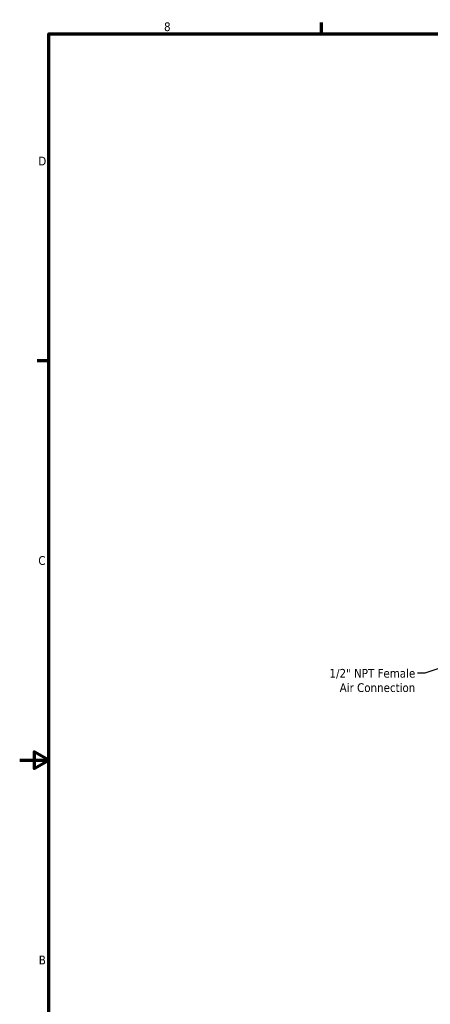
# Model space of a CAD drawing. Header units: inches. Extents: x 1 to 226, y 4 to 143.
# Tile 11 of 46: x 1 to 38, y 51 to 141. Entities that reach past the tile are written whole.
import ezdxf

# ---------------------------------------------------------------- set-up
doc = ezdxf.new("R2010")
doc.units = ezdxf.units.IN
doc.header["$LTSCALE"] = 6.666667
doc.header["$MEASUREMENT"] = 0
doc.layers.add('Border (ANSI)', color=7, linetype='Continuous', lineweight=70)
doc.layers.add('Symbol (ANSI)', color=7, linetype='Continuous', lineweight=25)
doc.styles.add('Note Text (ANSI)', font='tahoma.ttf')
doc.dimstyles.new('Default (ANSI)$7', dxfattribs={"dimscale": 6.666667, "dimtxt": 0.12, "dimasz": 0.098425, "dimexe": 0.125, "dimexo": 0.0625, "dimgap": 0.031496, "dimtad": 0, "dimtih": 1, "dimtoh": 1, "dimrnd": 1e-08, "dimzin": 4, "dimdsep": 46, "dimtxsty": 'Note Text (ANSI)', "dimcen": 0.09, "dimdle": 0.393701, "dimclrd": 256, "dimclre": 256, "dimclrt": 256, "dimadec": 0, "dimazin": 1, "dimtfac": 1, "dimtofl": 0, "dimtmove": 0, "dimatfit": 3, "dimfxl": 1, "dimtolj": 1, "dimtzin": 4, "dimlwd": -1, "dimlwe": -1, "dimarcsym": 0})

# ---------------------------------------------------------------- blocks, each defined once
blk = doc.blocks.new('Borders Default Border')
at = {"layer": 'Border (ANSI)'}
for p, q in [((4.25, 21), (4.25, 21.16)), ((0.5, 16.5), (0.34, 16.5))]:
    blk.add_line(p, q, dxfattribs=at)
at = {"layer": 'Border (ANSI)', "flags": 128}
for points in [[(0.5, 1), (0.5, 21), (33.5, 21), (33.5, 1), (0.5, 1)], [(0.1, 11), (0.5, 11), (0.3, 11.115), (0.3, 10.885), (0.5, 11)]]:
    blk.add_lwpolyline(points, dxfattribs=at)
at = {"layer": 'Border (ANSI)', "char_height": 0.12, "attachment_point": 7, "style": 'Note Text (ANSI)'}
for s, insert in [('8', (2.086, 21.037)), ('D', (0.356, 19.19)), ('C', (0.356, 13.688)), ('B', (0.363, 8.19))]:
    blk.add_mtext(s, dxfattribs=dict(at, insert=insert))

msp = doc.modelspace()

# ---------------------------------------------------------------- block references
at = {"xscale": 6.666666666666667, "yscale": 6.666666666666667, "zscale": 6.666666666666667}
msp.add_blockref('Borders Default Border', (0, 0), dxfattribs=at)

# ---------------------------------------------------------------- texts
at = {"layer": 'Symbol (ANSI)', "insert": (36.95, 81.718), "char_height": 0.8, "width": 8.21848, "attachment_point": 3, "line_spacing_factor": 0.987884, "style": 'Note Text (ANSI)'}
msp.add_mtext('\\fTahoma|b0|i0;1/2" NPT Female\\P\\fTahoma|b0|i0;Air Connection', dxfattribs=at)

# ---------------------------------------------------------------- leaders
at = {"layer": 'Symbol (ANSI)', "annotation_type": 0, "has_hookline": 1, "hookline_direction": 1, "text_width": 8.07}
msp.add_leader([(52.169, 86.154), (37.816, 81.318), (37.16, 81.318)], dimstyle='Default (ANSI)$7', override={"dimtad": 0}, dxfattribs=at)

doc.saveas('drawing.dxf')
